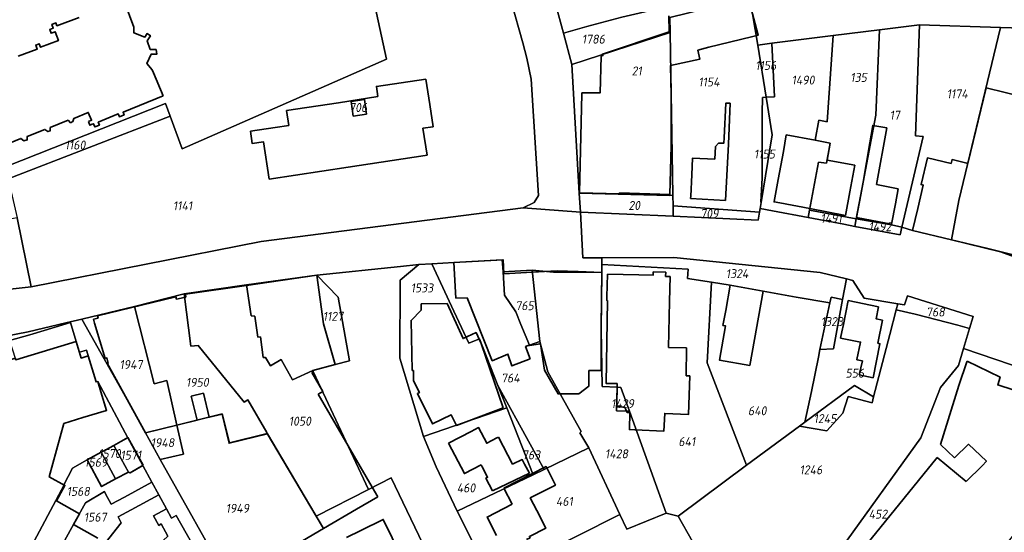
# Model space of a CAD drawing. Extents: x 177930 to 190767, y 381068 to 392034.
# Tile 49 of 256: x 179592 to 179790, y 390571 to 390674. Entities that reach past the tile are written whole.
import ezdxf
from ezdxf.enums import TextEntityAlignment as Align

# ---------------------------------------------------------------- set-up
doc = ezdxf.new("R2010")
doc.units = 0
for name, color, linetype, lineweight in [('B-XX-KG-GRENS_PERCEEL-GV', 150, 'Continuous', 25), ('B-XX-KG-GRENS_PERCEEL-S', 150, 'Continuous', 25), ('B-XX-OG-BEBOUWING-G', 7, 'Continuous', 35)]:
    doc.layers.add(name, color=color, linetype=linetype, lineweight=lineweight)
doc.styles.add('NLCS-ISO', font='NLCS-ISO.ttf', dxfattribs={"height": 1.8})

# ---------------------------------------------------------------- blocks, each defined once
blk = doc.blocks.new('SKG-PERCEELNUMMER-SO')
at = {"layer": 'DefPoints'}
blk.add_point((0, 0), dxfattribs=at)
at = {"style": 'NLCS-ISO', "oblique": 10, "flags": 1}
blk.add_attdef('GEMEENTECODE', text='', height=1.8, dxfattribs=at).set_placement((-0.5, 2.55), align=Align.MIDDLE_RIGHT)
blk.add_attdef('SECTIE', text='', height=1.8, dxfattribs=at).set_placement((0.5, 2.5), align=Align.MIDDLE_LEFT)
at = {"style": 'NLCS-ISO', "oblique": 10}
blk.add_attdef('PERCEELNUMMER', text='', height=1.8, dxfattribs=at).set_placement((0, 0), align=Align.MIDDLE_CENTER)

msp = doc.modelspace()

# ---------------------------------------------------------------- linework, layer by layer
at = {"layer": 'B-XX-KG-GRENS_PERCEEL-GV'}
for points in [[(179659.074, 390695.392), (179654.35, 390714.816), (179574.105, 390678.354), (179573.938, 390666.192), (179572.712, 390666.208), (179572.676, 390664.321), (179572.641, 390662.51), (179569.71, 390661.555), (179568.376, 390658.046), (179573.843, 390642.695), (179577.555, 390642.247), (179577.415, 390643.276), (179588.979, 390647.186), (179589.588, 390644.586), (179621.645, 390657.286), (179622.572, 390654.772), (179624.991, 390648.216), (179665.907, 390666.211), (179663.573, 390676.959)], [(179745.661, 390703.126), (179734.727, 390699.99), (179727.869, 390698.023), (179729.945, 390690.428), (179732.456, 390680.849), (179732.928, 390679.291), (179733.561, 390677.199), (179738.719, 390678.45), (179740.261, 390669.006), (179743.124, 390669.366), (179755.355, 390670.905), (179764.65, 390672.074), (179772.703, 390673.087), (179788.891, 390672.56), (179793.328, 390672.416), (179795.081, 390678.467), (179779.087, 390678.967), (179773.877, 390699.556), (179778.641, 390700.98), (179776.547, 390708.483), (179771.315, 390706.983), (179746.544, 390699.836)], [(179590.147, 390642.187), (179591.966, 390634.373), (179594.706, 390620.548), (179640.786, 390629.631), (179693.3, 390636.423), (179695.49, 390637.487), (179696.358, 390638.868), (179694.92, 390662.195), (179693.991, 390666.401), (179693.207, 390669.45), (179683.855, 390702.675), (179683.506, 390702.591), (179685.908, 390693.352), (179687.639, 390683.944), (179663.573, 390676.959), (179665.907, 390666.211), (179624.991, 390648.216), (179622.572, 390654.772)], [(179701.349, 390671.42), (179706.043, 390672.709), (179713.064, 390674.575), (179732.928, 390679.291), (179732.456, 390680.849), (179729.945, 390690.428), (179698.502, 390682.022)], [(179701.349, 390671.42), (179703.039, 390665.126), (179722.732, 390671.533), (179722.682, 390674.56), (179733.561, 390677.199), (179732.928, 390679.291), (179713.064, 390674.575), (179706.043, 390672.709)], [(179740.749, 390636.293), (179740.949, 390637.5), (179740.89, 390637.51), (179741.14, 390642.42), (179741.128, 390655.395), (179741.211, 390658.517), (179741.968, 390658.546), (179740.261, 390669.006), (179738.719, 390678.45), (179733.561, 390677.199), (179722.682, 390674.56), (179722.732, 390671.533), (179723.275, 390638.909), (179723.31, 390636.82), (179740.624, 390635.54)], [(179755.355, 390670.905), (179754.192, 390653.65), (179752.517, 390653.972), (179751.755, 390649.933), (179754.808, 390649.348), (179754.05, 390645.338), (179752.451, 390645.567), (179750.632, 390635.942), (179759.987, 390634.212), (179761.366, 390641.553), (179763.929, 390654.958), (179764.65, 390672.074)], [(179764.65, 390672.074), (179763.929, 390654.958), (179761.366, 390641.553), (179759.987, 390634.212), (179767.045, 390633.027), (179769.157, 390632.498), (179773.394, 390650.712), (179771.841, 390650.829), (179772.703, 390673.087)], [(179772.703, 390673.087), (179771.841, 390650.829), (179773.394, 390650.712), (179769.157, 390632.498), (179771.25, 390631.86), (179779.062, 390629.979), (179780.585, 390637.903), (179788.891, 390672.56)], [(179788.891, 390672.56), (179780.585, 390637.903), (179779.062, 390629.979), (179788.892, 390627.608), (179792.911, 390626.105), (179800.221, 390649.075), (179807.165, 390671.946), (179793.328, 390672.416)], [(179703.039, 390665.126), (179704.52, 390639.31), (179722.69, 390638.87), (179723.275, 390638.909), (179722.732, 390671.533)], [(179740.949, 390637.5), (179740.749, 390636.293), (179743.202, 390635.829), (179750.355, 390634.477), (179750.632, 390635.942), (179752.451, 390645.567), (179754.05, 390645.338), (179754.808, 390649.348), (179751.755, 390649.933), (179752.517, 390653.972), (179754.192, 390653.65), (179755.355, 390670.905), (179743.124, 390669.366), (179743.621, 390658.61), (179741.968, 390658.546), (179743.194, 390651.034)], [(179740.261, 390669.006), (179741.968, 390658.546), (179743.621, 390658.61), (179743.124, 390669.366)], [(179661.914, 390655.155), (179661.481, 390658.123), (179658.815, 390657.734), (179659.248, 390654.766)], [(179659.248, 390654.766), (179658.815, 390657.734), (179661.481, 390658.123), (179661.914, 390655.155)], [(179741.968, 390658.546), (179741.211, 390658.517), (179741.128, 390655.395), (179741.14, 390642.42), (179740.89, 390637.51), (179740.949, 390637.5), (179743.194, 390651.034)], [(179589.588, 390644.586), (179590.147, 390642.187), (179622.572, 390654.772), (179621.645, 390657.286)], [(179704.52, 390639.31), (179704.771, 390635.55), (179723.345, 390634.72), (179723.31, 390636.82), (179723.275, 390638.909), (179722.69, 390638.87)], [(179723.345, 390634.72), (179740.362, 390633.96), (179740.624, 390635.54), (179723.31, 390636.82)], [(179750.632, 390635.942), (179750.355, 390634.477), (179757.507, 390633.126), (179759.7, 390632.689), (179759.987, 390634.212)], [(179594.706, 390620.548), (179591.966, 390634.373), (179570.561, 390630.55), (179538.603, 390614.747), (179502.019, 390600.855), (179545.325, 390609.79), (179576.2, 390618.526)], [(179759.987, 390634.212), (179759.7, 390632.689), (179768.803, 390630.976), (179769.157, 390632.498), (179767.045, 390633.027)], [(179672.367, 390625.063), (179668.683, 390621.877), (179668.576, 390606.295), (179673.315, 390590.556), (179689.988, 390596.311), (179688.217, 390600.804), (179684.525, 390610.17), (179682.392, 390609.319), (179678.9, 390616.7), (179674.974, 390625.208)], [(179706.441, 390588.326), (179704.62, 390591.295), (179704.908, 390591.564), (179698.223, 390603.558), (179696.634, 390609.653), (179694.544, 390608.914), (179692.847, 390613), (179691.799, 390615.547), (179689.57, 390618.902), (179689.25, 390623.57), (179689.11, 390626), (179679.42, 390625.46), (179674.974, 390625.208), (179678.9, 390616.7), (179682.392, 390609.319), (179684.525, 390610.17), (179688.217, 390600.804), (179694.712, 390589.026), (179697.481, 390584.005)], [(179738.048, 390584.821), (179730.145, 390605.346), (179731.018, 390621.518), (179726.228, 390622.268), (179726.346, 390624.142), (179709.05, 390625.031), (179709.02, 390623.43), (179708.942, 390611.998), (179709.082, 390600.579), (179712.094, 390600.459), (179712.844, 390600.429), (179714.557, 390595.668), (179721.911, 390575.239), (179724.301, 390574.644)], [(179709.05, 390625.031), (179726.346, 390624.142), (179726.228, 390622.268), (179731.018, 390621.518), (179734.77, 390620.93), (179747.99, 390618.53), (179754.74, 390617.375), (179754.987, 390618.528), (179757.281, 390618.058), (179758.041, 390622.146), (179752.809, 390623.449), (179723.454, 390626.425), (179709.075, 390626.375)], [(179651.98, 390622.92), (179637.874, 390620.942), (179638.805, 390614.771), (179639.524, 390614.664), (179640.118, 390610.492), (179640.674, 390610.529), (179641.21, 390606.411), (179641.708, 390606.447), (179642.664, 390604.769), (179644.844, 390606.018), (179647.072, 390601.91), (179651.13, 390603.81), (179655.63, 390605.03), (179658.47, 390605.772), (179656.249, 390618.517)], [(179689.25, 390623.57), (179689.57, 390618.902), (179691.799, 390615.547), (179692.847, 390613), (179694.544, 390608.914), (179696.634, 390609.653), (179695.06, 390623.89)], [(179696.634, 390609.653), (179698.223, 390603.558), (179704.908, 390591.564), (179704.62, 390591.295), (179706.441, 390588.326), (179712.67, 390574.934), (179714.019, 390572.035), (179721.911, 390575.239), (179714.557, 390595.668), (179712.015, 390595.711), (179712.094, 390600.459), (179709.082, 390600.579), (179708.942, 390611.998), (179709.02, 390623.43), (179699.35, 390623.5), (179695.06, 390623.89)], [(179642.034, 390591.188), (179651.811, 390574.652), (179662.283, 390580.003), (179651.22, 390603.58), (179651.13, 390603.81), (179647.072, 390601.91), (179644.844, 390606.018), (179642.664, 390604.769), (179641.708, 390606.447), (179641.21, 390606.411), (179640.674, 390610.529), (179640.118, 390610.492), (179639.524, 390614.664), (179638.805, 390614.771), (179637.874, 390620.942), (179625.38, 390619.19), (179626.72, 390608.7), (179628.16, 390608.806), (179637.395, 390597.469), (179638.164, 390597.966), (179641.928, 390591.368)], [(179738.048, 390584.821), (179748.633, 390592.656), (179749.734, 390593.471), (179751.016, 390599.601), (179752.412, 390606.505), (179752.734, 390608.008), (179754.74, 390617.375), (179747.99, 390618.53), (179734.77, 390620.93), (179731.018, 390621.518), (179730.145, 390605.346)], [(179757.281, 390618.058), (179755.442, 390608.172), (179752.734, 390608.008), (179752.412, 390606.505), (179751.016, 390599.601), (179749.734, 390593.471), (179759.646, 390600.808), (179763.484, 390598.539), (179766.72, 390611), (179768.027, 390615.972), (179768.345, 390617.18), (179761.605, 390618.306), (179759.315, 390621.829), (179758.041, 390622.146)], [(179642.034, 390591.188), (179641.928, 390591.368), (179638.164, 390597.966), (179637.395, 390597.469), (179628.16, 390608.806), (179626.72, 390608.7), (179625.38, 390619.19), (179615.467, 390616.64), (179619.392, 390601.109), (179621.94, 390601.777), (179623.931, 390592.876), (179633.02, 390595.133), (179634.466, 390589.31)], [(179768.345, 390617.18), (179768.027, 390615.972), (179771.83, 390615.1), (179780.34, 390612.89), (179782.721, 390612.219), (179783.441, 390614.597), (179770.256, 390618.751), (179769.693, 390616.955)], [(179754.74, 390617.375), (179752.734, 390608.008), (179755.442, 390608.172), (179757.281, 390618.058), (179754.987, 390618.528)], [(179617.671, 390591.323), (179623.931, 390592.876), (179621.94, 390601.777), (179619.392, 390601.109), (179615.467, 390616.64), (179604.885, 390614.12), (179616.58, 390593.32)], [(179727.211, 390569.546), (179731.123, 390563.692), (179739.554, 390548.666), (179741.053, 390545.994), (179772.931, 390590.294), (179776.893, 390600.404), (179780.481, 390604.821), (179781.52, 390608.251), (179782.721, 390612.219), (179780.34, 390612.89), (179771.83, 390615.1), (179768.027, 390615.972), (179766.72, 390611), (179763.484, 390598.539), (179763.163, 390597.303), (179758.368, 390598.631), (179757.305, 390595.245), (179754.145, 390591.747), (179748.633, 390592.656), (179738.048, 390584.821), (179724.301, 390574.644)], [(179603.023, 390584.234), (179605.982, 390585.896), (179608.753, 390587.433), (179611.313, 390588.817), (179614.084, 390590.314), (179608.1, 390601.588), (179607.75, 390601.536), (179605.808, 390607.884), (179604.429, 390607.469), (179603.779, 390609.634), (179602.631, 390613.455), (179601.76, 390613.192), (179594.492, 390610.931), (179590.416, 390609.807), (179591.558, 390606.266), (179589.843, 390605.608), (179587.493, 390604.877), (179578.539, 390575.123), (179593.722, 390566.627), (179594.195, 390567.508), (179601.364, 390580.881), (179601.311, 390580.91)], [(179747.63, 390534.272), (179753.308, 390524.152), (179782.159, 390559.388), (179802.641, 390584.402), (179803.114, 390585.262), (179810.349, 390598.398), (179781.52, 390608.251), (179780.481, 390604.821), (179776.893, 390600.404), (179772.931, 390590.294), (179741.053, 390545.994)], [(179689.988, 390596.311), (179695.26, 390582.934), (179697.481, 390584.005), (179694.712, 390589.026), (179688.217, 390600.804)], [(179712.094, 390600.459), (179712.015, 390595.711), (179714.557, 390595.668), (179712.844, 390600.429)], [(179748.633, 390592.656), (179754.145, 390591.747), (179757.305, 390595.245), (179758.368, 390598.631), (179763.163, 390597.303), (179763.484, 390598.539), (179759.646, 390600.808), (179749.734, 390593.471)], [(179634.555, 390561.164), (179653.299, 390572.135), (179651.811, 390574.652), (179642.034, 390591.188), (179634.466, 390589.31), (179633.02, 390595.133), (179623.931, 390592.876), (179625.237, 390587.037), (179620.6, 390585.96)], [(179673.315, 390590.556), (179675.893, 390584.51), (179680.084, 390575.615), (179695.26, 390582.934), (179689.988, 390596.311)], [(179617.671, 390591.323), (179620.6, 390585.96), (179625.237, 390587.037), (179623.931, 390592.876)], [(179614.084, 390590.314), (179611.313, 390588.817), (179614.204, 390583.467), (179614.575, 390583.337), (179617.108, 390584.756)], [(179608.858, 390580.576), (179611.653, 390582.088), (179608.753, 390587.433), (179605.982, 390585.896)], [(179614.204, 390583.467), (179611.313, 390588.817), (179608.753, 390587.433), (179611.653, 390582.088)], [(179686.912, 390562.033), (179712.67, 390574.934), (179706.441, 390588.326), (179697.481, 390584.005), (179695.26, 390582.934), (179680.084, 390575.615)], [(179613.446, 390578.462), (179618.927, 390581.417), (179617.108, 390584.756), (179614.575, 390583.337), (179614.204, 390583.467), (179611.653, 390582.088), (179608.858, 390580.576), (179605.982, 390585.896), (179603.023, 390584.234), (179601.311, 390580.91), (179601.364, 390580.881), (179594.195, 390567.508), (179593.722, 390566.627), (179598.373, 390564.148), (179603.223, 390572.964), (179605.648, 390577.291), (179609.405, 390579.563), (179609.643, 390579.123), (179610.783, 390577.015)], [(179614.799, 390575.885), (179620.313, 390578.871), (179618.927, 390581.417), (179613.446, 390578.462), (179610.783, 390577.015), (179609.643, 390579.123), (179609.405, 390579.563), (179605.648, 390577.291), (179603.223, 390572.964), (179598.373, 390564.148), (179603.616, 390561.354), (179609.579, 390569.237), (179612.798, 390573.287), (179612.162, 390574.464)], [(179651.811, 390574.652), (179653.299, 390572.135), (179634.555, 390561.164), (179642.341, 390547.329), (179654.239, 390553.437), (179675.529, 390564.193), (179666.876, 390582.28), (179662.283, 390580.003)], [(179607.786, 390557.196), (179615.022, 390564.113), (179619.357, 390568.087), (179622.146, 390570.644), (179620.791, 390573.06), (179620.294, 390572.781), (179619.241, 390574.7), (179621.825, 390576.096), (179620.313, 390578.871), (179614.799, 390575.885), (179612.162, 390574.464), (179612.798, 390573.287), (179609.579, 390569.237), (179603.616, 390561.354), (179604.014, 390561.142)], [(179628.729, 390566.005), (179626.908, 390569.203), (179623.801, 390574.747), (179622.85, 390574.214), (179621.825, 390576.096), (179619.241, 390574.7), (179620.294, 390572.781), (179620.791, 390573.06), (179622.146, 390570.644), (179619.357, 390568.087), (179615.022, 390564.113), (179607.786, 390557.196), (179611.572, 390553.235), (179618.819, 390560.111), (179619.917, 390561.153), (179622.72, 390562.696)], [(179686.912, 390562.033), (179691.781, 390552.347), (179701.489, 390557.066), (179704.288, 390558.521), (179727.211, 390569.546), (179724.301, 390574.644), (179721.911, 390575.239), (179714.019, 390572.035), (179712.67, 390574.934)]]:
    msp.add_lwpolyline(points, close=True, dxfattribs=at)
for points in [[(179683.855, 390702.675), (179693.207, 390669.45), (179693.991, 390666.401), (179694.92, 390662.195), (179696.358, 390638.868), (179695.49, 390637.487), (179693.3, 390636.423), (179704.771, 390635.55), (179704.52, 390639.31), (179703.039, 390665.126), (179701.349, 390671.42), (179698.502, 390682.022)], [(179570.982, 390607.057), (179594.143, 390611.562), (179601.67, 390613.354), (179604.885, 390614.12), (179615.467, 390616.64), (179625.38, 390619.19), (179637.874, 390620.942), (179651.98, 390622.92), (179668.703, 390624.677), (179672.367, 390625.063), (179674.974, 390625.208), (179679.42, 390625.46), (179689.11, 390626), (179689.25, 390623.57), (179695.06, 390623.89), (179699.35, 390623.5), (179709.02, 390623.43), (179709.05, 390625.031), (179709.075, 390626.375), (179705.221, 390626.361), (179704.771, 390635.55), (179693.3, 390636.423), (179640.786, 390629.631), (179594.706, 390620.548), (179576.2, 390618.526)], [(179792.911, 390626.105), (179788.892, 390627.608), (179779.062, 390629.979), (179771.25, 390631.86), (179769.157, 390632.498), (179768.803, 390630.976), (179759.7, 390632.689), (179757.507, 390633.126), (179750.355, 390634.477), (179743.202, 390635.829), (179740.749, 390636.293), (179740.624, 390635.54), (179740.362, 390633.96), (179723.345, 390634.72), (179704.771, 390635.55), (179705.221, 390626.361), (179709.075, 390626.375), (179723.454, 390626.425), (179752.809, 390623.449), (179758.041, 390622.146), (179759.315, 390621.829), (179761.605, 390618.306), (179768.345, 390617.18), (179769.693, 390616.955), (179770.256, 390618.751), (179783.441, 390614.597), (179782.721, 390612.219), (179781.52, 390608.251), (179810.349, 390598.398)], [(179686.912, 390562.033), (179680.084, 390575.615), (179675.893, 390584.51), (179673.315, 390590.556), (179668.576, 390606.295), (179668.683, 390621.877), (179672.367, 390625.063), (179668.703, 390624.677), (179651.98, 390622.92), (179656.249, 390618.517), (179658.47, 390605.772), (179655.63, 390605.03), (179651.13, 390603.81), (179651.22, 390603.58), (179662.283, 390580.003), (179666.876, 390582.28), (179675.529, 390564.193)], [(179590.416, 390609.807), (179594.492, 390610.931), (179601.76, 390613.192), (179601.67, 390613.354), (179594.143, 390611.562), (179570.982, 390607.057)], [(179634.555, 390561.164), (179620.6, 390585.96), (179617.671, 390591.323), (179616.58, 390593.32), (179604.885, 390614.12), (179601.67, 390613.354), (179601.76, 390613.192), (179602.631, 390613.455), (179603.779, 390609.634), (179604.429, 390607.469), (179605.808, 390607.884), (179607.75, 390601.536), (179608.1, 390601.588), (179614.084, 390590.314), (179617.108, 390584.756), (179618.927, 390581.417), (179620.313, 390578.871), (179621.825, 390576.096), (179622.85, 390574.214), (179623.801, 390574.747), (179626.908, 390569.203)]]:
    msp.add_lwpolyline(points, dxfattribs=at)
at = {"layer": 'B-XX-OG-BEBOUWING-G'}
for points in [[(179619.267, 390663.473), (179618.987, 390664.037), (179617.939, 390665.319), (179618.794, 390667.201), (179619.902, 390667.181), (179619.765, 390668.116), (179618.605, 390668.137), (179617.988, 390669.885), (179618.634, 390670.871), (179617.97, 390671.306), (179617.511, 390670.605), (179615.332, 390671.433), (179615.278, 390672.618), (179613.34, 390677.838)], [(179739.017, 390670.69), (179740.378, 390671.024), (179738.378, 390678.58)], [(179604.351, 390674.523), (179599.912, 390672.875), (179599.7, 390673.446), (179598.881, 390673.142), (179599.163, 390672.383), (179598.458, 390672.121), (179598.736, 390671.372), (179599.539, 390671.67), (179600.193, 390669.909), (179596.587, 390668.57), (179596.332, 390669.257), (179595.645, 390669.002), (179595.951, 390668.178), (179592.168, 390666.771)], [(179722.483, 390674.863), (179722.559, 390671.631)], [(179722.559, 390671.631), (179709.152, 390667.212), (179709.261, 390666.904), (179708.896, 390666.785)], [(179728.281, 390668.017), (179730.492, 390668.567), (179739.017, 390670.69)], [(179722.786, 390664.935), (179728.669, 390666.174), (179728.281, 390668.017)], [(179708.896, 390666.785), (179708.691, 390659.438), (179705.016, 390659.47)], [(179722.939, 390659.001), (179722.786, 390664.935)], [(179621.169, 390658.849), (179619.267, 390663.473)], [(179674.576, 390657.087), (179673.783, 390662.173), (179663.899, 390660.72), (179664.206, 390658.673)], [(179793.669, 390658.557), (179786.01, 390660.466), (179782.362, 390645.301), (179782.142, 390645.354)], [(179606.973, 390653.141), (179607.247, 390653.254), (179607.505, 390652.627), (179608.394, 390652.992), (179608.165, 390653.55), (179612.184, 390655.204), (179612.418, 390654.635), (179613.358, 390655.022), (179613.142, 390655.546), (179621.169, 390658.849)], [(179664.206, 390658.673), (179656.27, 390657.467)], [(179705.011, 390659.23), (179704.598, 390639.404)], [(179705.016, 390659.47), (179705.011, 390659.23)], [(179722.946, 390648.803), (179722.939, 390659.001)], [(179656.27, 390657.467), (179645.871, 390655.888)], [(179658.231, 390644.57), (179673.669, 390646.918), (179674.037, 390646.974), (179673.222, 390652.329), (179675.252, 390652.637), (179674.576, 390657.087)], [(179734.763, 390657.349), (179733.894, 390657.394), (179733.535, 390650.44)], [(179734.443, 390649.151), (179734.763, 390657.349)], [(179589.253, 390648.872), (179592.686, 390650.297), (179593.249, 390649.794), (179593.958, 390650.022), (179593.97, 390650.698), (179597.494, 390652.108), (179598.081, 390651.68), (179598.575, 390651.857), (179598.572, 390652.468), (179602.121, 390653.959), (179602.633, 390653.44), (179603.102, 390653.682), (179603.254, 390654.31), (179606.182, 390655.515), (179606.828, 390653.945), (179606.193, 390653.683)], [(179645.871, 390655.888), (179646.322, 390652.915), (179643.585, 390652.499)], [(179606.193, 390653.683), (179606.496, 390652.945), (179606.973, 390653.141)], [(179643.585, 390652.499), (179638.642, 390651.747)], [(179766.13, 390652.43), (179763.306, 390652.902), (179762.738, 390649.44), (179761.366, 390641.553)], [(179764.085, 390641.042), (179766.13, 390652.43)], [(179638.642, 390651.747), (179639.02, 390649.256), (179641.294, 390649.601), (179642.425, 390642.167), (179658.231, 390644.57)], [(179733.535, 390650.44), (179733.478, 390649.323), (179732.438, 390649.349), (179731.786, 390648.702)], [(179745.978, 390651.039), (179745.449, 390647.709), (179744.386, 390642.1)], [(179751.755, 390649.933), (179745.978, 390651.039)], [(179722.675, 390639.048), (179722.946, 390648.803)], [(179731.786, 390648.702), (179731.657, 390646.151)], [(179733.848, 390637.876), (179734.443, 390649.151)], [(179754.808, 390649.348), (179751.755, 390649.933)], [(179754.172, 390645.982), (179754.808, 390649.348)], [(179731.657, 390646.151), (179727.237, 390646.383), (179727.063, 390643.022)], [(179779.004, 390645.25), (179774.257, 390646.39), (179772.978, 390641.066), (179773.436, 390640.956), (179772.311, 390636.279)], [(179759.74, 390644.93), (179754.172, 390645.982)], [(179758.727, 390639.583), (179759.74, 390644.93)], [(179782.142, 390645.354), (179779.2, 390646.061), (179779.004, 390645.25)], [(179727.063, 390643.022), (179726.839, 390638.769)], [(179744.386, 390642.1), (179743.548, 390637.661)], [(179761.366, 390641.553), (179760.892, 390639.025), (179760.033, 390634.458)], [(179768.403, 390640.231), (179764.085, 390641.042)], [(179704.598, 390639.404), (179712.589, 390639.235), (179712.592, 390639.395)], [(179712.592, 390639.395), (179722.675, 390639.048)], [(179726.839, 390638.769), (179726.812, 390638.247)], [(179757.841, 390634.895), (179758.727, 390639.583)], [(179767.835, 390637.229), (179768.403, 390640.231)], [(179726.812, 390638.247), (179733.848, 390637.876)], [(179743.548, 390637.661), (179743.536, 390637.598), (179744.696, 390637.379)], [(179744.696, 390637.379), (179750.688, 390636.247)], [(179767.065, 390633.135), (179767.835, 390637.229)], [(179750.688, 390636.247), (179757.841, 390634.895)], [(179760.033, 390634.458), (179767.065, 390633.135)], [(179772.311, 390636.279), (179771.246, 390631.858)], [(179771.246, 390631.858), (179779.061, 390629.976)], [(179779.061, 390629.976), (179786.347, 390628.221)], [(179786.347, 390628.221), (179791.468, 390626.988)], [(179689.43, 390623.202), (179689.274, 390626.008), (179679.416, 390625.457), (179679.817, 390618.271)], [(179651.981, 390622.916), (179637.886, 390620.861), (179625.635, 390619.074), (179625.717, 390618.51), (179625.358, 390618.436)], [(179655.629, 390605.027), (179653.265, 390613.145), (179651.981, 390622.916)], [(179695.101, 390623.518), (179689.43, 390623.202)], [(179700.084, 390623.796), (179695.101, 390623.518)], [(179704.305, 390623.624), (179700.084, 390623.796)], [(179709.021, 390623.127), (179709.023, 390623.432), (179704.305, 390623.624)], [(179708.987, 390618.604), (179709.021, 390623.127)], [(179710.188, 390623.127), (179710.066, 390618.557)], [(179716.451, 390622.96), (179710.188, 390623.127)], [(179722.709, 390622.63), (179721.814, 390622.654), (179721.837, 390623.506), (179719.339, 390623.573), (179719.32, 390622.883), (179716.451, 390622.96)], [(179722.575, 390617.622), (179722.709, 390622.63)], [(179734.769, 390620.927), (179733.85, 390615.863)], [(179741.377, 390619.728), (179734.769, 390620.927)], [(179738.666, 390604.786), (179741.377, 390619.728)], [(179625.358, 390618.436), (179623.84, 390618.123), (179623.732, 390618.57), (179608.023, 390614.758), (179608.134, 390614.301), (179607.208, 390614.075)], [(179672.877, 390617.167), (179672.887, 390615.917), (179670.835, 390613.857), (179671.046, 390603.799)], [(179678.032, 390617.207), (179672.877, 390617.167)], [(179684.886, 390609.212), (179683.863, 390611.422), (179681.268, 390610.22), (179678.032, 390617.207)], [(179679.817, 390618.271), (179682.08, 390618.397)], [(179682.08, 390618.397), (179687.107, 390605.764), (179690.241, 390607.089), (179691.006, 390604.727), (179694.666, 390606.168)], [(179706.43, 390603.821), (179708.887, 390603.778), (179708.942, 390611.998), (179708.987, 390618.604)], [(179710.066, 390618.557), (179710.058, 390617.819), (179710.169, 390617.817), (179709.893, 390601.222), (179712.107, 390601.185), (179712.028, 390596.51)], [(179726.012, 390608.369), (179722.427, 390608.429), (179722.575, 390617.622)], [(179758.399, 390617.829), (179757.419, 390613.035)], [(179764.459, 390616.589), (179758.399, 390617.829)], [(179733.85, 390615.863), (179733.301, 390612.838), (179733.842, 390612.74), (179732.6, 390605.885), (179738.666, 390604.786)], [(179765.257, 390613.906), (179763.965, 390614.17), (179764.459, 390616.589)], [(179607.208, 390614.075), (179607.447, 390613.284)], [(179607.447, 390613.284), (179609.584, 390606.218)], [(179757.419, 390613.035), (179757.117, 390611.556), (179756.863, 390610.307), (179760.857, 390609.49), (179760.148, 390606.027), (179760.135, 390605.965)], [(179764.32, 390609.255), (179765.257, 390613.906)], [(179606.157, 390606.752), (179604.783, 390606.292), (179603.779, 390609.634), (179591.655, 390605.961), (179591.558, 390606.266), (179587.736, 390605.097), (179588.908, 390601.255), (179589.75, 390601.508), (179590.086, 390600.258), (179588.842, 390595.676), (179586.671, 390596.305), (179582.296, 390580.664), (179581.985, 390580.766), (179580.21, 390574.946)], [(179689.307, 390596.315), (179684.886, 390609.212)], [(179694.666, 390606.168), (179693.775, 390608.595), (179694.268, 390608.799)], [(179694.268, 390608.799), (179694.575, 390608.844)], [(179694.575, 390608.844), (179696.771, 390609.167)], [(179696.771, 390609.167), (179697.566, 390603.855), (179700.271, 390599.129), (179703.294, 390599.119)], [(179760.135, 390605.965), (179761.229, 390605.746), (179760.6, 390602.952), (179763.385, 390602.369), (179764.754, 390609.16), (179764.32, 390609.255)], [(179725.919, 390602.765), (179726.012, 390608.369)], [(179608.722, 390599.551), (179608.1, 390601.588), (179607.75, 390601.536), (179606.157, 390606.752)], [(179609.584, 390606.218), (179609.909, 390606.316), (179610.188, 390605.311), (179609.987, 390605.25), (179617.644, 390591.342)], [(179650.973, 390603.434), (179651.22, 390603.578), (179651.135, 390603.808), (179655.629, 390605.027)], [(179782.159, 390605.538), (179780.537, 390600.839), (179776.851, 390589.017)], [(179782.197, 390605.648), (179782.159, 390605.538)], [(179807.601, 390597.237), (179801.151, 390599.116), (179800.069, 390597.139), (179788.344, 390600.935), (179788.83, 390602.484), (179782.197, 390605.648)], [(179652.21, 390599.076), (179653.14, 390599.619), (179650.973, 390603.434)], [(179671.046, 390603.799), (179671.296, 390603.804)], [(179671.296, 390603.804), (179671.339, 390601.754), (179672.513, 390599.386), (179672.093, 390599.175), (179675.147, 390593.103), (179678.837, 390594.958), (179679.927, 390592.786)], [(179703.294, 390599.119), (179704.436, 390599.115), (179706.408, 390600.665), (179706.43, 390603.821)], [(179715.631, 390591.932), (179721.49, 390591.677), (179721.639, 390595.223), (179726.411, 390595.016), (179726.655, 390602.728), (179725.919, 390602.765)], [(179605.078, 390594.363), (179609.86, 390595.823), (179608.722, 390599.551)], [(179617.644, 390591.342), (179627.974, 390593.849), (179626.809, 390598.649), (179629.239, 390599.239), (179630.404, 390594.438), (179632.979, 390595.063), (179634.394, 390589.232), (179642.067, 390591.133)], [(179663.038, 390580.448), (179652.21, 390599.076)], [(179679.927, 390592.786), (179689.307, 390596.315)], [(179712.028, 390596.51), (179713.636, 390596.459), (179713.969, 390595.678)], [(179713.969, 390595.678), (179714.111, 390595.409), (179714.641, 390595.391), (179714.563, 390591.979), (179715.631, 390591.932)], [(179599.813, 390577.674), (179601.505, 390580.805), (179598.365, 390582.503), (179601.31, 390593.212)], [(179601.31, 390593.212), (179605.078, 390594.363)], [(179642.067, 390591.133), (179653.299, 390572.135), (179659.925, 390576.045)], [(179682.872, 390591.611), (179678.346, 390589.237)], [(179688.035, 390590.305), (179686.005, 390589.243), (179684.359, 390592.389), (179682.872, 390591.611)], [(179614.081, 390590.399), (179611.317, 390588.809)], [(179617.142, 390584.852), (179614.081, 390590.399)], [(179678.346, 390589.237), (179681.535, 390583.156), (179684.85, 390584.894)], [(179688.369, 390590.485), (179688.035, 390590.305)], [(179693.582, 390585.069), (179693.117, 390585.958), (179691.161, 390585.049), (179688.369, 390590.485)], [(179608.76, 390587.421), (179605.972, 390585.914), (179608.858, 390580.576)], [(179611.317, 390588.809), (179609.692, 390587.925), (179608.76, 390587.421)], [(179776.851, 390589.017), (179779.712, 390586.337)], [(179779.712, 390586.337), (179782.47, 390589.027), (179786.084, 390585.653), (179785.205, 390584.711)], [(179776.2, 390586.355), (179748.884, 390552.732), (179744.653, 390549.395), (179745.384, 390548.408), (179742.958, 390545.345)], [(179780.08, 390583.202), (179776.2, 390586.355)], [(179611.653, 390582.088), (179614.204, 390583.467)], [(179614.204, 390583.467), (179614.575, 390583.337)], [(179614.575, 390583.337), (179617.142, 390584.852)], [(179684.85, 390584.894), (179685.044, 390584.525)], [(179685.044, 390584.525), (179686.145, 390582.424), (179685.814, 390582.251), (179687.152, 390579.699)], [(179687.152, 390579.699), (179694.532, 390583.245)], [(179696.041, 390575.742), (179694.706, 390578.29), (179699.758, 390580.848), (179697.865, 390584.56), (179689.435, 390580.224)], [(179694.532, 390583.245), (179693.582, 390585.069)], [(179782.025, 390581.564), (179780.08, 390583.202)], [(179785.205, 390584.711), (179782.025, 390581.564)], [(179608.858, 390580.576), (179611.653, 390582.088)], [(179664.156, 390578.525), (179663.038, 390580.448)], [(179689.435, 390580.224), (179691.081, 390577.021)], [(179603.223, 390572.964), (179604.421, 390575.124), (179599.813, 390577.674)], [(179659.925, 390576.045), (179664.156, 390578.525)], [(179691.081, 390577.021), (179686.048, 390574.433), (179687.954, 390570.726)], [(179693.96, 390569.948), (179694.663, 390570.312), (179694.537, 390570.557), (179697.837, 390572.254), (179696.041, 390575.742)], [(179668.85, 390566.642), (179665.254, 390573.986), (179660.763, 390571.788), (179657.889, 390570.381)], [(179608.099, 390570.231), (179603.223, 390572.964)]]:
    msp.add_lwpolyline(points, dxfattribs=at)

# ---------------------------------------------------------------- block references
at = {"layer": 'B-XX-KG-GRENS_PERCEEL-S'}
for p, values in [((179707.352, 390670.199), {'PERCEELNUMMER': '1786'}), ((179716.033, 390663.82), {'PERCEELNUMMER': '21'}), ((179741.895, 390664.925), {'PERCEELNUMMER': '1156'}), ((179730.504, 390661.609), {'PERCEELNUMMER': '1154'}), ((179749.35, 390661.999), {'PERCEELNUMMER': '1490'}), ((179760.473, 390662.528), {'PERCEELNUMMER': '135'}), ((179780.239, 390659.246), {'PERCEELNUMMER': '1174'}), ((179660.245, 390656.495), {'PERCEELNUMMER': '706'}), ((179767.719, 390654.966), {'PERCEELNUMMER': '17'}), ((179603.529, 390648.977), {'PERCEELNUMMER': '1160'}), ((179741.625, 390647.175), {'PERCEELNUMMER': '1155'}), ((179625.068, 390636.816), {'PERCEELNUMMER': '1141'}), ((179715.543, 390636.867), {'PERCEELNUMMER': '20'}), ((179730.585, 390635.245), {'PERCEELNUMMER': '709'}), ((179754.985, 390634.295), {'PERCEELNUMMER': '1491'}), ((179764.765, 390632.625), {'PERCEELNUMMER': '1492'}), ((179736.142, 390623.212), {'PERCEELNUMMER': '1324'}), ((179673.018, 390620.36), {'PERCEELNUMMER': '1533'}), ((179693.564, 390616.794), {'PERCEELNUMMER': '765'}), ((179655.194, 390614.667), {'PERCEELNUMMER': '1127'}), ((179775.855, 390615.526), {'PERCEELNUMMER': '768'}), ((179755.135, 390613.615), {'PERCEELNUMMER': '1323'}), ((179614.741, 390604.993), {'PERCEELNUMMER': '1947'}), ((179690.729, 390602.307), {'PERCEELNUMMER': '764'}), ((179759.732, 390603.279), {'PERCEELNUMMER': '556'}), ((179628.022, 390601.442), {'PERCEELNUMMER': '1950'}), ((179713.185, 390597.175), {'PERCEELNUMMER': '1429'}), ((179740.169, 390595.74), {'PERCEELNUMMER': '640'}), ((179753.745, 390594.175), {'PERCEELNUMMER': '1245'}), ((179648.563, 390593.657), {'PERCEELNUMMER': '1050'}), ((179621.053, 390589.345), {'PERCEELNUMMER': '1948'}), ((179726.071, 390589.561), {'PERCEELNUMMER': '641'}), ((179610.429, 390587.174), {'PERCEELNUMMER': '1570'}), ((179614.712, 390586.844), {'PERCEELNUMMER': '1571'}), ((179694.885, 390586.905), {'PERCEELNUMMER': '763'}), ((179711.984, 390587.123), {'PERCEELNUMMER': '1428'}), ((179607.683, 390585.417), {'PERCEELNUMMER': '1569'}), ((179750.933, 390583.909), {'PERCEELNUMMER': '1246'}), ((179681.845, 390580.29), {'PERCEELNUMMER': '460'}), ((179604.168, 390579.595), {'PERCEELNUMMER': '1568'}), ((179701.544, 390577.587), {'PERCEELNUMMER': '461'}), ((179607.573, 390574.433), {'PERCEELNUMMER': '1567'}), ((179636.043, 390576.195), {'PERCEELNUMMER': '1949'}), ((179764.348, 390575.034), {'PERCEELNUMMER': '452'})]:
    msp.add_blockref('SKG-PERCEELNUMMER-SO', p, dxfattribs=at).add_auto_attribs(values)

doc.saveas('drawing.dxf')
